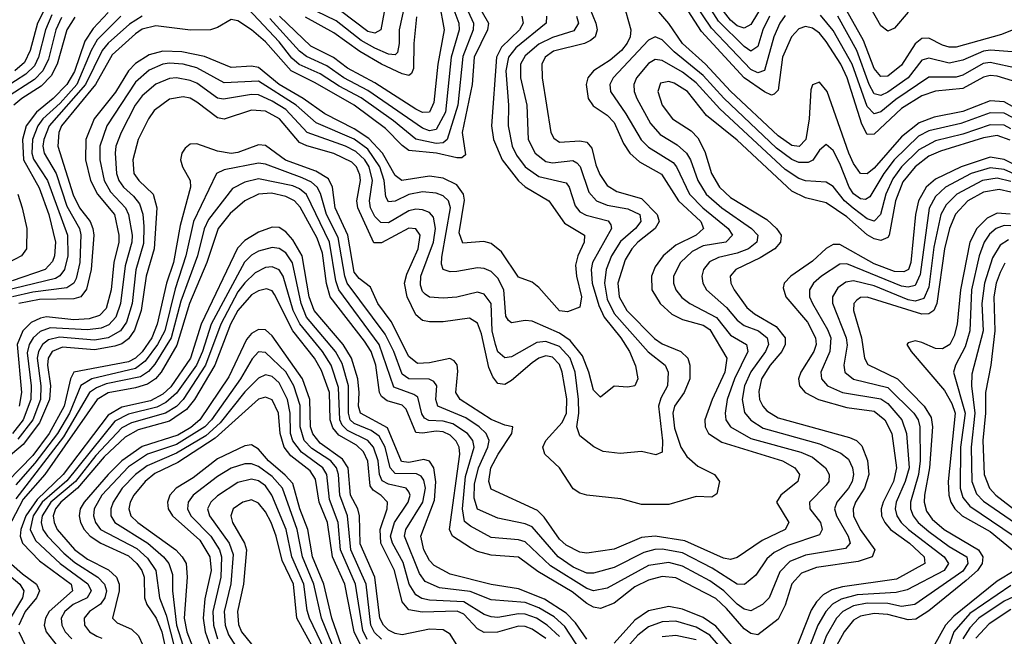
# Model space of a CAD drawing. Header units: inches. Extents: x 990535 to 1117859, y 769386 to 892122.
# Tile 209 of 256: x 1033672 to 1036551, y 865557 to 867360. Entities that reach past the tile are written whole.
import ezdxf

# ---------------------------------------------------------------- set-up
doc = ezdxf.new("R2010")
doc.units = ezdxf.units.IN
doc.header["$MEASUREMENT"] = 0
doc.layers.add('B0836', color=7, linetype='Continuous')

msp = doc.modelspace()

# ---------------------------------------------------------------- linework, layer by layer
at = {"layer": 'B0836', "color": 5}
for points, elevation in [([(1035864.6, 867370), (1035845, 867330), (1035830, 867281.9), (1035810, 867268.1), (1035790, 867281.5), (1035715.6, 867355.6), (1035642.6, 867470)], 3140), ([(1035910, 867372), (1035894.9, 867350), (1035877.2, 867310), (1035850, 867211.3), (1035830, 867204.7), (1035810, 867214), (1035695.1, 867335.1), (1035617.3, 867450)], 3160), ([(1035330, 867413.8), (1035356.3, 867350), (1035360, 867330), (1035354.1, 867310), (1035340.9, 867299.1), (1035323, 867290), (1035232.5, 867267.5), (1035207.9, 867250), (1035198.1, 867230), (1035199.2, 867190), (1035225.3, 867030), (1035233.4, 867013.4), (1035250, 867002), (1035310, 867005.7), (1035330, 867002.3), (1035344.8, 866984.8), (1035356, 866936), (1035367.8, 866907.8), (1035390, 866875.7), (1035417.8, 866857.8), (1035490, 866837.5), (1035536.1, 866790), (1035541.3, 866770), (1035529.8, 866750), (1035479.4, 866710), (1035461.4, 866690), (1035442.5, 866657.5), (1035421.2, 866590), (1035424.8, 866550), (1035447.4, 866510), (1035527.8, 866427.8), (1035550, 866412.6), (1035604.8, 866390), (1035625, 866370), (1035631.3, 866350), (1035631.1, 866310), (1035614.6, 866270), (1035586.1, 866230), (1035581.2, 866210), (1035586.2, 866166.2), (1035605.4, 866110), (1035622.9, 866082.9), (1035654.3, 866054.3), (1035703, 866030), (1035718, 866010), (1035710, 865973.5), (1035696, 865964), (1035650, 865966.5), (1035570, 865942.5), (1035490, 865942.6), (1035430, 865959.2), (1035330, 865969.9), (1035310, 865975.7), (1035290, 865988.5), (1035250.3, 866050.3), (1035207.6, 866090), (1035201.8, 866110), (1035210.6, 866130), (1035257.6, 866182.4), (1035270.5, 866210), (1035271.5, 866251.5), (1035258, 866330), (1035250, 866352.1), (1035230, 866373.2), (1035210, 866377.4), (1035190, 866370.4), (1035170, 866356.5), (1035110, 866304.8), (1035090, 866293.7), (1035070, 866296.6), (1035055.6, 866315.6), (1035043.5, 866343.5), (1035021.6, 866441.6), (1035010, 866473), (1034987.2, 866487.2), (1034910, 866476.3), (1034870, 866476.5), (1034850, 866480.6), (1034830, 866496.7), (1034804.5, 866550), (1034797.4, 866590), (1034803.9, 866616.1), (1034837.3, 866690), (1034842.3, 866730), (1034830, 866748.4), (1034810, 866750.5), (1034730, 866707.7), (1034707.6, 866707.6), (1034660.6, 866810), (1034657.8, 866830), (1034668.4, 866890), (1034666.4, 866906.4), (1034656.2, 866930), (1034643, 866943), (1034590, 866969.1), (1034510.9, 866990.9), (1034490, 867001.3), (1034431.5, 867070), (1034390, 867092.5), (1034350, 867095.8), (1034270, 867068.8), (1034250, 867073.2), (1034190, 867119.2), (1034170, 867130.2), (1034150, 867134.7), (1034110, 867127.9), (1034065.2, 867094.8), (1034048.1, 867070), (1034018.6, 867010), (1034002.1, 866950), (1034005.9, 866910), (1034020.1, 866890), (1034062.1, 866850), (1034072.8, 866810), (1034065, 866690), (1034041.3, 866610), (1034027.2, 866510), (1034007.3, 866452.7), (1033990, 866427.1), (1033970, 866412.4), (1033950, 866405.1), (1033890, 866395), (1033797.3, 866402.7), (1033766.3, 866390), (1033755.1, 866370), (1033753, 866350), (1033761.8, 866290), (1033759, 866250), (1033730, 866181.4), (1033682.1, 866117.9), (1033605.4, 866054.6)], 3180), ([(1035001.5, 867421.5), (1035042.5, 867350), (1035039.2, 867330), (1035000.2, 867250), (1034995.1, 867170), (1034965.1, 867030), (1034975.2, 866964.8), (1034964.3, 866955.7), (1034950, 866956.1), (1034890.2, 866970.2), (1034810, 866977.1), (1034790, 866991.7), (1034741.7, 867041.7), (1034650.1, 867110.1), (1034535.8, 867175.8), (1034465.5, 867210), (1034390, 867294.9), (1034350, 867330.2), (1034310, 867356.2), (1034290, 867360.5), (1034250, 867336.7), (1034230, 867330), (1034171, 867329), (1034070, 867341.6), (1034030, 867331.8), (1034010, 867318.7), (1033942.4, 867257.6), (1033893.1, 867170), (1033794.3, 867050), (1033785.7, 867030), (1033783.1, 866990), (1033827.7, 866847.7), (1033847, 866810), (1033877.3, 866770), (1033885.6, 866750), (1033888.2, 866730), (1033880.5, 866630), (1033867.5, 866572.4), (1033850, 866550.2), (1033830, 866543.5), (1033730, 866542.2), (1033668.9, 866530)], 3080), ([(1034962.9, 867430), (1034998.6, 867350), (1034998, 867330), (1034967.2, 867252.8), (1034953.2, 867110), (1034921.3, 867010), (1034910, 867000.1), (1034890, 866997.7), (1034830.4, 867010.4), (1034764.3, 867064.3), (1034670, 867131.6), (1034605.8, 867165.8), (1034550, 867202), (1034488.9, 867228.9), (1034467.4, 867247.4), (1034430, 867295.6), (1034310, 867424.9)], 3060), ([(1034932.3, 867412.3), (1034955.7, 867350), (1034956.6, 867330), (1034933.1, 867250), (1034916.4, 867090), (1034890, 867039.2), (1034870, 867034.8), (1034850, 867043.3), (1034690, 867153.1), (1034619.8, 867190), (1034570, 867225.4), (1034510, 867252.1), (1034490, 867268.2), (1034403.1, 867363.1)], 3040), ([(1036270, 867381.9), (1036230, 867335.3), (1036210, 867326), (1036190, 867342.3), (1036144, 867424)], 3080), ([(1035436.8, 867410), (1035459.1, 867330), (1035456.6, 867310), (1035448.3, 867291.7), (1035431.6, 867270), (1035398.5, 867241.5), (1035349.2, 867210), (1035332.9, 867190), (1035327.8, 867170), (1035333.9, 867130), (1035348.2, 867108.2), (1035390, 867080.8), (1035410, 867059.5), (1035437.8, 866997.8), (1035456.3, 866970), (1035484.5, 866944.5), (1035548.6, 866908.6), (1035597.8, 866830), (1035663.8, 866770), (1035671.3, 866750), (1035650.1, 866730), (1035590, 866701.1), (1035552.9, 866670), (1035530, 866637.4), (1035519.2, 866610), (1035520.4, 866570), (1035544.8, 866530), (1035578.8, 866498.8), (1035610, 866483.1), (1035670, 866467.1), (1035690, 866454), (1035739.8, 866370), (1035733.4, 866330), (1035697, 866250), (1035675.6, 866190), (1035676.2, 866170), (1035686, 866150), (1035724.6, 866124.6), (1035902.7, 866070), (1035938.3, 866050), (1035952, 866030), (1035947.5, 866010), (1035897.1, 865970), (1035884.7, 865950), (1035920.6, 865890), (1035910.1, 865870), (1035843, 865837), (1035770, 865787.7), (1035750, 865782.2), (1035730, 865785.9), (1035616.2, 865836.2), (1035529.7, 865850.3), (1035490, 865846.7), (1035410, 865812.1), (1035330, 865800.6), (1035310, 865802.9), (1035270, 865823.6), (1035250, 865841.5), (1035205.3, 865905.3), (1035185.4, 865925.4), (1035050, 865987.6), (1035043.3, 866010), (1035049.8, 866050), (1035070.4, 866090), (1035110.8, 866150), (1035113.6, 866170), (1035090, 866174.2), (1035050, 866190.8), (1034959.3, 866250), (1034946.7, 866270), (1034952.6, 866332.6), (1034951.4, 866351.4), (1034942.4, 866362.4), (1034929.5, 866369.5), (1034870, 866356.5), (1034834.6, 866354.6), (1034810, 866375.5), (1034758, 866478), (1034719.2, 866530), (1034697.6, 866577.6), (1034663.9, 866603.8), (1034650, 866621.6), (1034631.5, 866730), (1034594.4, 866810), (1034586.8, 866870), (1034574.3, 866894.3), (1034537.5, 866917.5), (1034449, 866949), (1034390, 866991.9), (1034370, 866994.3), (1034310, 866971.2), (1034290, 866968.7), (1034250, 866975.8), (1034190, 866996.7), (1034170, 866995.9), (1034155.5, 866984.5), (1034146.2, 866970), (1034142.2, 866950), (1034148, 866930), (1034169.7, 866890), (1034170.9, 866870), (1034141.4, 866758.6), (1034121, 866650), (1034101.2, 866590), (1034073.8, 866470), (1034058.3, 866430), (1034030, 866389.3), (1034010, 866370.4), (1033990, 866360), (1033830, 866329.9), (1033820.5, 866310), (1033802.1, 866230), (1033758.2, 866150), (1033710, 866086.3), (1033636.2, 866010)], 3220), ([(1033743.9, 867390), (1033724.2, 867350), (1033702.6, 867270), (1033685.3, 867234.7), (1033657.2, 867210)], 2920), ([(1034898.5, 867410), (1034912.5, 867330), (1034894.6, 867230), (1034882.4, 867117.6), (1034870.4, 867090), (1034850, 867088.3), (1034830, 867098.3), (1034710, 867175.3), (1034630, 867218.5), (1034589.2, 867249.2), (1034522.6, 867282.6), (1034431.2, 867370)], 3020), ([(1034798.4, 867410), (1034781.1, 867330), (1034781.2, 867290), (1034776, 867264), (1034770, 867257.5), (1034750, 867259.6), (1034710, 867276.4), (1034670, 867299.2), (1034597, 867357), (1034510, 867398.1)], 2960), ([(1034737.3, 867382.7), (1034727.4, 867330), (1034710, 867320.5), (1034690, 867325), (1034610, 867386)], 2940), ([(1036630, 867075.4), (1036550, 867120.1), (1036510, 867122.4), (1036430, 867092), (1036345.3, 867074.7), (1036301.5, 867058.5), (1036250, 867017.1), (1036170, 866926.3), (1036150, 866909.6), (1036130, 866909.9), (1036110, 866939.3), (1036096.6, 866970), (1036033.2, 867150), (1036010, 867177.5), (1035990.1, 867169.9), (1035985.6, 867154.4), (1035980.6, 867070), (1035970.2, 867009.8), (1035951.1, 866988.9), (1035930, 866991.7), (1035890, 867020.6), (1035750.6, 867150.6), (1035677.1, 867230), (1035610, 867290), (1035570, 867348.6), (1035523, 867403)], 3220), ([(1036610, 867170), (1036530, 867195), (1036510, 867196.7), (1036490, 867192), (1036430, 867159), (1036350, 867150.8), (1036310, 867136.9), (1036250, 867099.9), (1036170, 867024.9), (1036150, 867024.6), (1036134.5, 867054.5), (1036090.9, 867190), (1036073, 867230), (1036030, 867296.3), (1036010, 867320.3), (1035990, 867335.6), (1035970, 867340.3), (1035950, 867333.6), (1035928.2, 867310), (1035902.6, 867250), (1035890, 867153.7), (1035878.2, 867141.8), (1035870, 867139.4), (1035850, 867148.8), (1035790, 867190.2), (1035665.3, 867325.3), (1035626.2, 867386.2)], 3180), ([(1035848.7, 867410), (1035810, 867345.6), (1035790, 867334.7), (1035770, 867341.8), (1035750, 867358.5), (1035730, 867384.6)], 3120), ([(1036690, 867376.1), (1036543.1, 867316.9), (1036410, 867279.8), (1036390, 867279.6), (1036370, 867285.4), (1036330, 867306), (1036310, 867305.1), (1036290, 867289.6), (1036250, 867227), (1036210, 867194.6), (1036190, 867194.1), (1036170, 867217.3), (1036139.3, 867299.3), (1036081.8, 867401.8)], 3120), ([(1033967.7, 867370), (1033898.7, 867301.3), (1033880.5, 867270), (1033838.3, 867170), (1033790, 867115.9), (1033739.2, 867070), (1033725.2, 867050), (1033709.6, 867010), (1033707.1, 866970), (1033711.8, 866951.8), (1033753.1, 866890), (1033811.6, 866730), (1033812.4, 866670), (1033802.5, 866630), (1033789.1, 866610.9), (1033776.3, 866603.7), (1033590, 866558.9)], 3040), ([(1033765.9, 867374.1), (1033747, 867330), (1033726.7, 867250), (1033714.6, 867225.4), (1033690, 867200.3), (1033597.6, 867142.4)], 2940), ([(1033793.8, 867366.2), (1033777.7, 867330), (1033755.6, 867244.4), (1033739.8, 867210), (1033714.9, 867185.1), (1033629.8, 867130.2)], 2960), ([(1033930, 867380.7), (1033886.1, 867333.9), (1033862.5, 867297.5), (1033831.5, 867208.5), (1033810, 867170.6), (1033770, 867129.2), (1033720.5, 867090), (1033690.9, 867050), (1033680.3, 867010), (1033683.3, 866950), (1033728.8, 866868.8), (1033757.2, 866790), (1033776, 866710), (1033773.6, 866670), (1033767.4, 866652.6), (1033746.2, 866630), (1033650, 866596.4)], 3020), ([(1034029.4, 867370.6), (1033992.9, 867347.1), (1033930, 867291.7), (1033912.8, 867270), (1033864.6, 867170), (1033757.8, 867050), (1033742.5, 867010), (1033739.8, 866990), (1033743.2, 866970), (1033778.8, 866910), (1033810, 866814.6), (1033846.1, 866750), (1033850.8, 866730.8), (1033847.4, 866650), (1033836.9, 866603.1), (1033830, 866589.4), (1033810, 866575.8), (1033710, 866563.4), (1033650.5, 866550)], 3060), ([(1035212.1, 867370), (1035211.5, 867350), (1035122.6, 867277.4), (1035101, 867250), (1035092.8, 867210), (1035100.8, 867110), (1035099.7, 867050), (1035112.1, 866990), (1035124.2, 866964.2), (1035150, 866929.8), (1035190, 866901.4), (1035270, 866883.1), (1035278.7, 866870), (1035296.2, 866816.2), (1035310, 866798.2), (1035328.1, 866788.1), (1035392.3, 866772.3), (1035400.3, 866760.3), (1035402.7, 866750), (1035347.1, 866650), (1035342.5, 866630), (1035345.6, 866590), (1035364.8, 866524.8), (1035380.5, 866490), (1035429.2, 866430), (1035455, 866390), (1035472, 866348), (1035479, 866310), (1035470, 866289.8), (1035450, 866285.7), (1035410, 866288.6), (1035370, 866256.9), (1035350, 866276.8), (1035336.1, 866330), (1035317.7, 866377.7), (1035281.8, 866421.8), (1035250, 866443.8), (1035170, 866478.2), (1035150, 866480.1), (1035110, 866473.4), (1035100.9, 866480.9), (1035093.5, 866493.4), (1035087.1, 866570), (1035070, 866604.6), (1035050, 866623.6), (1035030, 866632.5), (1035010, 866634.6), (1034950, 866623.5), (1034930, 866623), (1034909.6, 866629.6), (1034904.8, 866644.8), (1034905.8, 866665.8), (1034931, 866810), (1034926, 866830), (1034910, 866844.8), (1034890, 866852.4), (1034850, 866856.5), (1034810, 866848.6), (1034770, 866829), (1034750, 866827.3), (1034742.1, 866842.1), (1034737.2, 866890), (1034724.9, 866930), (1034690, 866981), (1034650, 867010.3), (1034538.7, 867058.7), (1034480.5, 867110), (1034370, 867180.6), (1034270, 867175.8), (1034190, 867219.1), (1034150, 867229.6), (1034110, 867232.6), (1034090, 867229.7), (1034050, 867212), (1034010, 867177.4), (1033926.6, 867050), (1033906, 866990), (1033906.1, 866950), (1033919, 866890), (1033937.1, 866857.1), (1033981.5, 866810), (1033990, 866790), (1034000.9, 866730), (1033999.9, 866710), (1033980.1, 866639.9), (1033966.8, 866530), (1033953, 866490), (1033932.2, 866467.8), (1033910, 866458), (1033870, 866453.5), (1033760.4, 866459.6), (1033731.3, 866448.7), (1033711, 866430), (1033699.5, 866410), (1033694, 866386), (1033704.8, 866290), (1033704.3, 866250), (1033681.9, 866190), (1033650.7, 866150)], 3140), ([(1033832.7, 867367.3), (1033809.2, 867330), (1033781.5, 867230), (1033763.9, 867196.1), (1033734.6, 867165.4), (1033677.8, 867130), (1033654.1, 867110)], 2980), ([(1035139.6, 867370), (1035144.2, 867350), (1035133.3, 867330), (1035080.7, 867279.3), (1035065.9, 867250), (1035051.4, 867050), (1035057.4, 867010), (1035082.4, 866950), (1035130, 866888.4), (1035150, 866871), (1035219.2, 866830), (1035264.8, 866764.8), (1035323.7, 866730), (1035322.3, 866710), (1035303.5, 866670), (1035297.3, 866642.7), (1035299.9, 866610), (1035314.3, 866550), (1035310, 866519.7), (1035274, 866506), (1035250, 866509.3), (1035190, 866576.6), (1035170, 866592.2), (1035130, 866606.9), (1035080.9, 866680.9), (1035050, 866706.1), (1035028.9, 866711.1), (1034967.1, 866707.1), (1034957.1, 866737.1), (1034971.9, 866831.9), (1034969.5, 866850), (1034950, 866877.3), (1034910, 866896.4), (1034870, 866902.9), (1034789.4, 866889.4), (1034770, 866904), (1034732.7, 866970), (1034692.9, 867012.9), (1034650, 867041.3), (1034564.4, 867084.4), (1034500.2, 867130), (1034430.6, 867170.6), (1034370, 867220.1), (1034350, 867224.2), (1034290, 867219.7), (1034212.1, 867252.1), (1034145.5, 867265.5), (1034090, 867267.9), (1034050, 867257), (1034010, 867231.4), (1033989.7, 867210.3), (1033951.5, 867148.5), (1033889.6, 867070), (1033865.3, 867010), (1033864.3, 866950), (1033878.9, 866890), (1033899.6, 866850), (1033948.8, 866790), (1033961.9, 866730), (1033961.3, 866710), (1033947.3, 866650), (1033939, 866570), (1033924.2, 866515.8), (1033905.1, 866494.9), (1033874.6, 866485.4), (1033830, 866482.9), (1033750, 866491.3), (1033732.4, 866487.6), (1033705.7, 866474.3), (1033680.4, 866450), (1033664.1, 866410), (1033676.8, 866270), (1033670, 866230)], 3120), ([(1035300.2, 867370), (1035305.6, 867350), (1035292.2, 867327.8), (1035230, 867307.9), (1035190, 867288.7), (1035150, 867253.9), (1035136.4, 867230), (1035136.4, 867190), (1035154.5, 867110), (1035159, 867010), (1035178.8, 866970), (1035210, 866945.1), (1035230, 866941.1), (1035288.7, 866948.7), (1035301.2, 866941.2), (1035310.4, 866930.4), (1035336.2, 866856.2), (1035358.8, 866830), (1035390, 866818.2), (1035450, 866806.8), (1035484.8, 866790), (1035488, 866770), (1035472.4, 866750), (1035428.8, 866711.2), (1035402.5, 866670), (1035386.4, 866630), (1035381.4, 866590), (1035390, 866542.6), (1035410, 866501.4), (1035509.4, 866389.4), (1035559, 866350), (1035567.7, 866330), (1035566.4, 866290), (1035546.4, 866253.6), (1035539.7, 866230), (1035551.1, 866128.9), (1035550, 866096), (1035532.3, 866087.7), (1035490, 866097.4), (1035427.8, 866092.2), (1035377.6, 866097.6), (1035350.9, 866110.9), (1035310, 866143.9), (1035300.9, 866170), (1035306.9, 866210), (1035306, 866250), (1035295.5, 866330), (1035280.9, 866370), (1035250, 866404.2), (1035210, 866419.2), (1035184, 866416), (1035110, 866374), (1035090, 866371.2), (1035070, 866389.4), (1035063, 866410), (1035053.4, 866450), (1035049.9, 866529.9), (1035030, 866558), (1035010, 866563), (1034950, 866549.2), (1034910, 866546.1), (1034870, 866548.6), (1034857.8, 866557.8), (1034850, 866565.8), (1034844.1, 866584.1), (1034844.7, 866610), (1034881.3, 866710), (1034887.5, 866750), (1034882.2, 866782.2), (1034870, 866796.5), (1034850, 866804.5), (1034830, 866805.9), (1034810, 866801), (1034750, 866765.7), (1034727.4, 866767.4), (1034710, 866784.8), (1034697.1, 866810), (1034694.2, 866830), (1034703.6, 866890), (1034693.6, 866930), (1034681.3, 866950), (1034654.5, 866974.5), (1034624.1, 866990), (1034512.5, 867030), (1034450, 867097.4), (1034410, 867122.2), (1034370, 867140), (1034350, 867140.8), (1034267.2, 867127.2), (1034250, 867131), (1034190, 867173.9), (1034170, 867182.3), (1034130, 867189.7), (1034110, 867188), (1034070, 867171.6), (1034030, 867137.1), (1034009.6, 867110), (1033968.4, 867030), (1033953.2, 866990), (1033950.6, 866970), (1033955.2, 866910), (1033961.3, 866890), (1033974.8, 866870), (1034004.4, 866844.4), (1034022.1, 866822.1), (1034031.3, 866791.3), (1034035, 866754.9), (1034034.2, 866705.8), (1034011.6, 866628.4), (1034001, 866530), (1033984, 866476), (1033966.1, 866450), (1033930, 866429.7), (1033890, 866423.1), (1033788.2, 866431.8), (1033755.9, 866424.1), (1033738.1, 866410), (1033726.5, 866390), (1033722.9, 866370), (1033733.5, 866290), (1033732.7, 866250), (1033710.5, 866190), (1033666.3, 866133.7)], 3160), ([(1034831.8, 867368.2), (1034824, 867290), (1034823.1, 867216.9), (1034817.4, 867202.6), (1034810, 867196.7), (1034790, 867201.4), (1034730, 867229.8), (1034666.5, 867266.5), (1034590, 867321.4), (1034507.7, 867367.7)], 2980), ([(1036590, 867217), (1036510, 867234.7), (1036488.6, 867231.4), (1036430, 867197.7), (1036410, 867191.6), (1036330, 867191.8), (1036233.4, 867126.6), (1036190, 867091), (1036170, 867085), (1036150, 867106.1), (1036105.8, 867230), (1036050, 867328.3), (1036013.6, 867373.6)], 3160), ([(1036574.1, 867265.9), (1036510.9, 867270.9), (1036490, 867267.9), (1036430, 867241.3), (1036390, 867232.4), (1036330, 867247.4), (1036310, 867241.6), (1036270.1, 867189.9), (1036210, 867147.6), (1036190, 867138.6), (1036170, 867143.6), (1036155.9, 867170), (1036120.1, 867270), (1036064.2, 867370)], 3140), ([(1036574.4, 867074.4), (1036550, 867086.5), (1036510, 867087.2), (1036423.9, 867056.1), (1036330, 867035.3), (1036300.2, 867019.8), (1036229.1, 866950), (1036198.3, 866910), (1036157.7, 866842.3), (1036145.4, 866834.6), (1036130, 866836.6), (1036110, 866850.6), (1036096.8, 866870), (1036070, 866939.6), (1036050, 866977.2), (1036030, 866995.4), (1036010, 866978.4), (1035990.7, 866949.3), (1035977.4, 866942.6), (1035950, 866942.1), (1035930, 866950.8), (1035884.3, 866984.3), (1035730.5, 867130.5), (1035670, 867196.9), (1035585.5, 867265.5), (1035550, 867301), (1035530, 867309.5), (1035510, 867300.4), (1035407.4, 867190), (1035397.2, 867170), (1035399.1, 867150), (1035444.4, 867084.4), (1035488.5, 867008.5), (1035510, 866987), (1035582.5, 866942.5), (1035592.6, 866930), (1035629.9, 866849.9), (1035669, 866810), (1035743.4, 866750), (1035755.9, 866730), (1035736.8, 866710), (1035670, 866698.6), (1035637.8, 866682.2), (1035603.8, 866650), (1035583.8, 866610), (1035583.8, 866590), (1035590.7, 866570.7), (1035608.3, 866548.3), (1035631.2, 866530), (1035709.3, 866489.3), (1035750, 866438), (1035796.8, 866410), (1035801.1, 866390), (1035762.1, 866310), (1035740.9, 866250), (1035734.4, 866210), (1035737, 866190), (1035750.5, 866170), (1035810, 866135.9), (1035955.4, 866095.4), (1035990, 866081), (1036028, 866050), (1036038.8, 866030), (1036037.3, 866010), (1036030, 865999.6), (1035981.1, 865950), (1035982.1, 865930), (1036013, 865890), (1036018.5, 865870), (1036010, 865853.6), (1035917.4, 865822.6), (1035877.8, 865802.2), (1035856.6, 865783.4), (1035824.2, 865735.8), (1035790.9, 865709.1), (1035770, 865709.6), (1035696.8, 865756.8), (1035610, 865801), (1035550, 865812.3), (1035528.5, 865811.5), (1035497.2, 865802.8), (1035410, 865758.4), (1035350, 865742), (1035330, 865741.9), (1035290, 865759.2), (1035246.5, 865790), (1035170, 865877), (1035150, 865886.5), (1035070, 865902.9), (1035010, 865929.3), (1035000.9, 865960.9), (1035002, 866002), (1035013.8, 866050), (1035040.8, 866110), (1035044.2, 866130), (1035035.9, 866150), (1035015.2, 866170), (1034976.1, 866196.1), (1034894.6, 866230), (1034888.5, 866250), (1034891.5, 866290), (1034882.5, 866302.5), (1034868.8, 866308.9), (1034810, 866310.4), (1034790, 866323.8), (1034766.2, 866390), (1034740.7, 866440.7), (1034629.6, 866590), (1034622.1, 866610), (1034603, 866723), (1034569, 866790), (1034551.7, 866851.7), (1034541.9, 866870), (1034524.9, 866884.9), (1034497.9, 866897.9), (1034390, 866937.9), (1034370, 866940.7), (1034270, 866920.8), (1034247.6, 866910), (1034180.2, 866770), (1034157.7, 866670), (1034126.5, 866573.5), (1034095.9, 866450), (1034075.1, 866410), (1034038.2, 866361.8), (1034010, 866339.8), (1033883.1, 866310), (1033850, 866290.2), (1033817.4, 866210), (1033782.1, 866150), (1033716.1, 866063.9), (1033660, 866000)], 3240), ([(1036570, 867041.2), (1036550, 867051.6), (1036510, 867052.7), (1036430, 867025), (1036350, 867006.1), (1036300.6, 866979.4), (1036250, 866930), (1036224.9, 866895.1), (1036204.1, 866850), (1036189.2, 866790.8), (1036170, 866770.7), (1036150, 866777.3), (1036108.6, 866808.6), (1036084, 866830), (1036050, 866872), (1036030, 866885), (1035970, 866888.5), (1035950, 866896), (1035910, 866922.4), (1035718.9, 867098.9), (1035650, 867174.9), (1035610, 867206.1), (1035550, 867240.8), (1035530, 867243.1), (1035510, 867232.2), (1035475, 867190), (1035467.1, 867170), (1035468.4, 867150), (1035476.6, 867130), (1035516.6, 867056.6), (1035544.7, 867024.7), (1035594.5, 866994.5), (1035621.8, 866970), (1035633.5, 866950), (1035654.8, 866890), (1035679.3, 866850), (1035724.9, 866810), (1035811.2, 866750), (1035829.7, 866730), (1035826.9, 866710), (1035802.9, 866690), (1035770, 866677.4), (1035715, 866665), (1035688.4, 866651.6), (1035671.4, 866630), (1035666.3, 866610), (1035669.2, 866590), (1035679.9, 866570), (1035738.1, 866518.1), (1035770, 866481.9), (1035790, 866466.4), (1035832.2, 866450), (1035857.1, 866430), (1035861.1, 866410), (1035852.2, 866390), (1035809.3, 866330.7), (1035791.1, 866290), (1035784.6, 866250), (1035791.6, 866211.6), (1035809.3, 866189.3), (1035846, 866166), (1036010, 866120), (1036072.8, 866092.8), (1036094.9, 866074.9), (1036107.3, 866050), (1036109.8, 866030), (1036105.8, 866010), (1036095.2, 865990), (1036061.3, 865950), (1036054.2, 865930), (1036060.1, 865910), (1036094.6, 865850), (1036099.9, 865830), (1036086.4, 865813.6), (1035970, 865794.3), (1035923.7, 865776.3), (1035894.2, 865745.8), (1035863.3, 865670), (1035843.9, 865650), (1035810, 865632.2), (1035790, 865636.8), (1035770, 865651.3), (1035730.4, 865690.4), (1035690, 865719.3), (1035610, 865762.2), (1035570, 865773.2), (1035510, 865764.3), (1035390, 865698.2), (1035350, 865690.2), (1035330, 865696.9), (1035223.5, 865763.4), (1035150, 865833.7), (1035130, 865839.8), (1035050, 865846.3), (1034990, 865879.2), (1034972.7, 865892.7), (1034966.3, 865930), (1034975.5, 866024.5), (1035000.5, 866110), (1034996.9, 866130), (1034981.6, 866150), (1034938.1, 866178.1), (1034910, 866186.2), (1034868, 866188), (1034855, 866195), (1034847.7, 866207.7), (1034836, 866256), (1034824.7, 866264.7), (1034765.8, 866285.8), (1034722.7, 866410), (1034604.8, 866570), (1034596.3, 866596.3), (1034577.7, 866710), (1034510, 866849.3), (1034490, 866865.2), (1034470, 866873.8), (1034370, 866894.7), (1034330, 866885.3), (1034293.7, 866866.3), (1034223.7, 866776.3), (1034211, 866749), (1034191.2, 866670), (1034143.2, 866536.8), (1034114.5, 866430), (1034067, 866353), (1034048.8, 866331.2), (1034024.5, 866315.5), (1033924.4, 866295.6), (1033895.8, 866284.2), (1033876.2, 866270), (1033799.5, 866140.5), (1033660.7, 865959.3)], 3260), ([(1036567.6, 867007.6), (1036530, 867021.5), (1036490, 867014.5), (1036364.6, 866975.4), (1036330, 866960.5), (1036290, 866930), (1036254.3, 866885.7), (1036232.7, 866830), (1036214.3, 866730), (1036210, 866723.1), (1036190, 866714.7), (1036170, 866719.5), (1036150, 866731.1), (1036090, 866783.8), (1036030, 866824.1), (1035970, 866838.8), (1035930, 866858.4), (1035770, 867007.9), (1035680, 867080), (1035624.5, 867150), (1035585.9, 867174.1), (1035570, 867178.9), (1035545.9, 867174.1), (1035537.6, 867150), (1035550.5, 867110), (1035580.8, 867070), (1035635.1, 867035.1), (1035655, 867015), (1035674.8, 866974.8), (1035694.2, 866910), (1035718.1, 866870), (1035750, 866840.1), (1035856, 866776), (1035884.7, 866750), (1035898.1, 866730), (1035896.3, 866710), (1035880.2, 866690), (1035836.6, 866663.4), (1035765.8, 866630), (1035749.7, 866610), (1035750.9, 866590), (1035760.8, 866570), (1035798.4, 866518.4), (1035820.4, 866500.4), (1035883.4, 866463.4), (1035909.8, 866430), (1035910.5, 866410), (1035900.5, 866390), (1035866.4, 866350), (1035841.2, 866310), (1035832.9, 866272.9), (1035835.2, 866250), (1035844.3, 866230), (1035856.5, 866216.5), (1035890, 866195.9), (1036098.6, 866138.6), (1036118.6, 866130), (1036134.4, 866114.4), (1036150.9, 866070.9), (1036154.6, 866030), (1036141.8, 865990), (1036116, 865950), (1036109.1, 865930), (1036110.3, 865910), (1036129.2, 865869.2), (1036171.9, 865810), (1036164.7, 865790), (1036123.9, 865776.1), (1036001.4, 865758.6), (1035958.1, 865741.9), (1035929.5, 865710.5), (1035910, 865648.6), (1035890, 865607.8), (1035830, 865561.8), (1035810, 865565.2), (1035790, 865579.3), (1035738.6, 865638.6), (1035707.5, 865667.5), (1035590, 865728.6), (1035550, 865732.3), (1035510, 865721.9), (1035470, 865702), (1035410, 865654.6), (1035370, 865638.5), (1035350, 865642.3), (1035330, 865653.6), (1035287, 865687), (1035187.2, 865747.2), (1035130, 865788.9), (1035050, 865794.2), (1035010, 865805.4), (1034990, 865815.8), (1034937.4, 865850), (1034928.3, 865870), (1034958.4, 866090), (1034957.1, 866110), (1034948, 866128), (1034930, 866145.4), (1034910, 866155), (1034890, 866157.5), (1034850, 866151.1), (1034830, 866152.9), (1034801.7, 866221.7), (1034790, 866232.6), (1034746.1, 866246.1), (1034730, 866258.1), (1034724.3, 866270), (1034713.3, 866350), (1034699.1, 866390), (1034680.4, 866420.4), (1034579.9, 866550), (1034568.8, 866588.8), (1034557.3, 866677.3), (1034541.4, 866721.4), (1034491.5, 866811.5), (1034475.7, 866830), (1034450, 866843.4), (1034407.6, 866852.4), (1034370, 866850), (1034330, 866830.2), (1034286.9, 866793.1), (1034252.5, 866750), (1034218.7, 866650), (1034168.4, 866530), (1034131.4, 866408.6), (1034085.7, 866330), (1034068.5, 866310), (1034045.4, 866294.6), (1034010, 866283.6), (1033930.5, 866269.5), (1033898.4, 866250), (1033744.9, 866030), (1033682.1, 865957.9), (1033613.6, 865830)], 3280), ([(1036610, 866921.9), (1036550, 866950.8), (1036510, 866958), (1036425.2, 866930), (1036350, 866893.5), (1036322.7, 866870), (1036300, 866830), (1036291.6, 866790), (1036277.1, 866650), (1036270.4, 866629.5), (1036257.3, 866622.7), (1036230, 866623.6), (1036170, 866646.4), (1036070, 866702.4), (1036050, 866703.1), (1036030, 866690.8), (1035990, 866654.1), (1035926.9, 866610), (1035907.2, 866590), (1035904.2, 866575.8), (1035912.3, 866550), (1035975.3, 866475.3), (1035999.1, 866430), (1036000.4, 866410), (1035994.1, 866390), (1035955.5, 866330), (1035949.2, 866310), (1035951.6, 866290), (1035968.2, 866270), (1036007.6, 866250), (1036090, 866226.7), (1036170, 866215.9), (1036201.7, 866190), (1036222.2, 866150), (1036236.1, 866050), (1036226.5, 866010), (1036196.2, 865950), (1036190.6, 865930), (1036192, 865910), (1036201.1, 865890), (1036218.5, 865870), (1036273.4, 865830), (1036316.5, 865790), (1036318.6, 865770), (1036235.4, 865724.6), (1036077.6, 865702.4), (1036046.8, 865693.2), (1036021.3, 865678.7), (1036001.4, 865658.6), (1035986.3, 865633.7), (1035918.3, 865461.7)], 3320), ([(1036650, 866877.1), (1036550, 866921.9), (1036510, 866926.8), (1036454.2, 866910), (1036379.1, 866870), (1036350, 866842.8), (1036331.3, 866808.7), (1036305.3, 866614.7), (1036290, 866583.2), (1036270, 866577.6), (1036250, 866581.3), (1036090, 866646.7), (1036070, 866645.5), (1036016.5, 866610), (1035992.7, 866590), (1035981, 866570), (1035981.5, 866550), (1035989.5, 866530), (1036034.3, 866454.3), (1036043.4, 866430), (1036040.4, 866390), (1036014.4, 866330), (1036016.3, 866310), (1036033.6, 866290), (1036078.1, 866270), (1036190, 866251.7), (1036210, 866237.6), (1036251.3, 866190), (1036264.8, 866150), (1036272.3, 866050), (1036261, 866010), (1036234.5, 865950), (1036232.1, 865930), (1036236.7, 865910), (1036249.3, 865890), (1036270.8, 865870), (1036375.1, 865790), (1036387.4, 865770), (1036375.2, 865750), (1036267.2, 865692.8), (1036234.4, 865685.6), (1036121, 865679), (1036073.9, 865666.1), (1036048.5, 865651.5), (1036028.5, 865630), (1036005.4, 865590), (1035982.5, 865530)], 3340), ([(1036570, 866886.8), (1036530, 866896.3), (1036487.5, 866890), (1036411.9, 866850), (1036381, 866819), (1036365.6, 866790), (1036344.7, 866695.3), (1036330, 866578.2), (1036315.2, 866544.8), (1036290, 866537.4), (1036270, 866541.2), (1036170, 866582.2), (1036110, 866596.2), (1036087.5, 866592.5), (1036063.7, 866576.3), (1036048.1, 866550), (1036048.5, 866531.5), (1036088.9, 866430), (1036091.1, 866408.9), (1036081.4, 866350), (1036084.8, 866330), (1036110, 866308.7), (1036210, 866284.4), (1036286, 866210), (1036298.8, 866190), (1036303.8, 866170), (1036305.2, 866070), (1036300, 866030), (1036276.2, 865950), (1036276.8, 865930), (1036283.9, 865910), (1036299.4, 865890), (1036330, 865863.4), (1036390, 865819.9), (1036440.8, 865790), (1036444.1, 865770), (1036430, 865748.2), (1036289.5, 865650.5), (1036250, 865644.2), (1036210, 865653.1), (1036150, 865654.4), (1036110, 865646.1), (1036079, 865630), (1036060.3, 865610), (1036030, 865557.9), (1036005.5, 865490)], 3360), ([(1033666.3, 866850), (1033679.4, 866810), (1033692.8, 866750), (1033691.4, 866690), (1033676.5, 866670), (1033640.1, 866650)], 2980), ([(1036570, 866856), (1036536.1, 866863.9), (1036490, 866855.7), (1036444.2, 866830), (1036408.3, 866791.7), (1036390.7, 866749.3), (1036375.6, 866690), (1036353.8, 866530), (1036344.3, 866510), (1036330, 866499.6), (1036310, 866499.2), (1036150, 866549.1), (1036130, 866547.5), (1036119.8, 866540.2), (1036111, 866530), (1036109.5, 866510), (1036133.6, 866430), (1036142.3, 866370), (1036152.2, 866352.2), (1036238.5, 866310), (1036316.9, 866230), (1036336.9, 866196.9), (1036340.5, 866170), (1036331.8, 866050), (1036317.2, 865970), (1036316.6, 865950), (1036323.6, 865923.6), (1036340.1, 865900.1), (1036374.6, 865870), (1036475.6, 865810), (1036488.3, 865790), (1036486.1, 865770), (1036472.4, 865750), (1036439.5, 865720.5), (1036330, 865631.8), (1036292.6, 865607.4), (1036270, 865605.2), (1036210, 865620.7), (1036170, 865624), (1036130, 865616), (1036110, 865604.1), (1036082.8, 865570), (1036049.9, 865510.1)], 3380), ([(1036568.3, 866791.7), (1036530, 866794), (1036500.3, 866779.7), (1036470.2, 866749.8), (1036450, 866709.3), (1036422.9, 866570), (1036413.2, 866470), (1036404.3, 866435.7), (1036391.1, 866410), (1036370, 866397.8), (1036350, 866398.9), (1036310, 866416.7), (1036290, 866420.8), (1036270, 866415.5), (1036266.3, 866410), (1036278.5, 866390), (1036375.6, 866275.6), (1036397.9, 866237.9), (1036407.1, 866210), (1036386.6, 866010), (1036388.8, 865970), (1036394.6, 865950), (1036406.5, 865930), (1036427.9, 865910), (1036510, 865864.1), (1036575.3, 865810)], 3420), ([(1035330, 865548.7), (1035296.9, 865596.9), (1035270, 865624.9), (1035206.3, 865666.3), (1035130, 865696.3), (1035050, 865708.9), (1034930, 865738.8), (1034884, 865764), (1034870, 865778.8), (1034853.2, 865810), (1034844.7, 865850), (1034884.8, 865955.2), (1034888.8, 866008.8), (1034882.6, 866050), (1034870, 866069.6), (1034853.9, 866073.9), (1034810, 866065), (1034788.6, 866068.6), (1034747.1, 866167.1), (1034668, 866210), (1034662.8, 866230), (1034664.7, 866270), (1034660.7, 866310), (1034642.4, 866370), (1034617.1, 866410), (1034532.7, 866510), (1034518.5, 866550), (1034498.1, 866670), (1034470, 866716.2), (1034450, 866739.3), (1034430, 866752.2), (1034410, 866753.5), (1034370, 866739.2), (1034330, 866714.7), (1034308.3, 866691.7), (1034202.1, 866470), (1034170.7, 866370), (1034113.3, 866286.7), (1034090, 866265.6), (1034054.1, 866245.9), (1033970, 866226.8), (1033930, 866203.9), (1033798.8, 866030), (1033722.6, 865957.4), (1033690.1, 865910), (1033675.5, 865870), (1033673.4, 865850), (1033680, 865830), (1033730, 865778), (1033822.5, 865710), (1033826.3, 865690), (1033758, 865630), (1033747.2, 865610), (1033743.6, 865590), (1033748.7, 865570), (1033781.6, 865530)], 3320), ([(1036570, 866756.9), (1036550, 866758.3), (1036527.3, 866750), (1036507.4, 866732.6), (1036492.4, 866710), (1036477.8, 866670), (1036455.2, 866570), (1036450, 866450), (1036436.2, 866403.8), (1036408.3, 866350), (1036402.5, 866330), (1036436.4, 866210), (1036423.2, 866110), (1036422, 865990), (1036430, 865963.5), (1036450, 865937.9), (1036610, 865829.3)], 3440), ([(1035330, 865487.2), (1035265.9, 865585.9), (1035234.2, 865614.2), (1035190, 865640.7), (1035150, 865656.2), (1035050, 865663.9), (1034988.7, 865688.7), (1034899.5, 865699.5), (1034857.7, 865717.7), (1034840.7, 865740.7), (1034797, 865850), (1034800.6, 865870), (1034851, 865950), (1034858.3, 865990), (1034853.6, 866013.6), (1034845.2, 866025.2), (1034831.9, 866032), (1034770, 866033.2), (1034754.8, 866050), (1034740, 866110), (1034722.4, 866142.4), (1034699.5, 866159.5), (1034650, 866179.5), (1034638.4, 866190), (1034632.9, 866210), (1034633.6, 866290), (1034614.8, 866354.8), (1034595.6, 866390), (1034510.7, 866490.7), (1034494.6, 866530), (1034469.5, 866649.5), (1034450, 866677.9), (1034430, 866690.8), (1034410, 866693.9), (1034370, 866683.5), (1034350, 866671.7), (1034329, 866651), (1034231.6, 866470), (1034206, 866390), (1034188.4, 866350), (1034130, 866268), (1034098.8, 866241.2), (1034072.8, 866227.2), (1033990, 866206.6), (1033950, 866185.9), (1033810, 866011.7), (1033737.4, 865950), (1033710.8, 865910), (1033702, 865870), (1033717.6, 865837.6), (1033790.2, 865770.2), (1033870.5, 865710.5), (1033880.4, 865690), (1033868.6, 865670), (1033828.4, 865650), (1033803.3, 865630), (1033793.4, 865610), (1033794.7, 865590), (1033804.8, 865570), (1033824.5, 865550)], 3340), ([(1036563.4, 866716.6), (1036538.9, 866701.1), (1036516.7, 866663.3), (1036492.7, 866590), (1036485.5, 866530), (1036488.6, 866450), (1036456.2, 866323.8), (1036455, 866290), (1036464.7, 866210), (1036453.7, 866110), (1036456.2, 866010), (1036470, 865973.7), (1036490, 865952.1), (1036630, 865856.4)], 3460), ([(1035250, 865556.5), (1035214.1, 865590), (1035182.7, 865610), (1035150, 865622.3), (1035130, 865623.4), (1035070, 865612.3), (1035050, 865614), (1035030, 865621.6), (1034970, 865658.4), (1034870, 865662.6), (1034847.9, 865667.9), (1034830, 865678.7), (1034810.4, 865710), (1034793.3, 865773.3), (1034761.6, 865830), (1034756.1, 865850), (1034767.7, 865890), (1034807.5, 865950), (1034813.2, 865970), (1034810, 865979.8), (1034802.1, 865990), (1034750, 866001.9), (1034732, 866012), (1034723.7, 866030), (1034719.7, 866070), (1034706.4, 866110), (1034689.4, 866130), (1034630, 866159.2), (1034614.5, 866174.5), (1034607.5, 866190), (1034604.3, 866284.3), (1034582.5, 866350), (1034557.6, 866390), (1034490.4, 866470.4), (1034471.7, 866510), (1034441.8, 866610), (1034430, 866628.4), (1034410, 866637.3), (1034390, 866635.3), (1034360.4, 866619.6), (1034330, 866591.1), (1034310, 866564.1), (1034259.8, 866470), (1034215.4, 866350), (1034150, 866249.4), (1034130, 866229.4), (1034097.9, 866210), (1033998.3, 866181.7), (1033970, 866166.5), (1033894, 866086), (1033835.1, 866010), (1033762.4, 865950), (1033737.1, 865910), (1033734.1, 865890), (1033739.5, 865870), (1033753, 865850), (1033800.9, 865800.9), (1033833.3, 865773.3), (1033900.4, 865730), (1033919.4, 865710), (1033925.6, 865690), (1033920.9, 865670), (1033908.4, 865651.6), (1033876.2, 865630), (1033864.4, 865615.6), (1033860.4, 865610), (1033860.8, 865590), (1033875.7, 865570), (1033897.5, 865557.5), (1033912.1, 865552.1)], 3360), ([(1036552.3, 866647.7), (1036539.1, 866620.9), (1036527.5, 866590), (1036519.9, 866550), (1036523.5, 866450), (1036511.3, 866350), (1036495.5, 866270), (1036496.1, 866210), (1036487.8, 866130), (1036491.8, 866030), (1036507.3, 865990), (1036526.1, 865970), (1036590, 865920.4)], 3480), ([(1035210, 865550.6), (1035170, 865578.5), (1035150, 865586), (1035130, 865586.9), (1035069.2, 865569.2), (1035030, 865568.2), (1035010, 865579.6), (1034970, 865621.8), (1034950.9, 865630.9), (1034848.3, 865628.2), (1034810, 865634.6), (1034790, 865658), (1034768, 865750), (1034728.1, 865830), (1034725.3, 865870), (1034746.6, 865930), (1034747.4, 865950), (1034729.1, 865969.1), (1034705, 865985), (1034696.9, 865996.9), (1034689.3, 866069.3), (1034676.8, 866096.8), (1034656.1, 866116.1), (1034605, 866144.9), (1034587.1, 866167.1), (1034579.7, 866190), (1034577.2, 866270), (1034554.4, 866334.4), (1034533.7, 866370), (1034470.5, 866450.5), (1034417, 866557), (1034410, 866566.9), (1034393, 866573), (1034370, 866567.5), (1034350, 866555.4), (1034310, 866510.2), (1034287.8, 866470), (1034242.2, 866350), (1034182.4, 866250), (1034159.3, 866220.7), (1034110, 866186.6), (1034018.6, 866161.4), (1033980.4, 866139.6), (1033918.3, 866081.7), (1033841.1, 865990), (1033792.4, 865950), (1033776.1, 865930), (1033769.4, 865910), (1033772.2, 865890), (1033781.5, 865870), (1033831.5, 865811.5), (1033870, 865783.3), (1033931.5, 865751.4), (1033955, 865730), (1033962.9, 865710), (1033962.8, 865690), (1033943.1, 865610), (1033957.1, 865597), (1033998.6, 865578.6), (1034019.1, 865559.1), (1034031.4, 865531.4)], 3380), ([(1034970, 865499.8), (1034930, 865563.8), (1034910, 865576.2), (1034870, 865577.9), (1034790, 865561.9), (1034770, 865565.3), (1034750, 865575.6), (1034735.1, 865590), (1034725, 865610), (1034710.6, 865730), (1034667.3, 865827.3), (1034664.9, 865910), (1034660, 865930), (1034638.8, 865970), (1034631.8, 866050), (1034615.5, 866075.5), (1034550, 866122.2), (1034528.8, 866148.8), (1034522.1, 866170), (1034520, 866250), (1034498.4, 866310), (1034410, 866435.7), (1034390, 866453), (1034370, 866454), (1034350, 866442.7), (1034334.9, 866425.1), (1034283.7, 866316.3), (1034198.4, 866190), (1034172.1, 866167.9), (1034134.6, 866145.4), (1034030, 866112.2), (1033970.6, 866070), (1033930, 866030.6), (1033860.5, 865950), (1033848.7, 865930), (1033845.4, 865910), (1033849.5, 865890), (1033860.1, 865870), (1033878.1, 865850), (1033909.4, 865830), (1033990, 865792.2), (1034014.4, 865770), (1034028.6, 865750), (1034035.4, 865730), (1034036.6, 865670), (1034043.5, 865650), (1034070.5, 865610.5), (1034087.4, 865570), (1034113.2, 865450)], 3420), ([(1034730, 865549.2), (1034709, 865569), (1034698.8, 865590), (1034684.5, 865710), (1034640.4, 865810), (1034630.6, 865910), (1034607.8, 865970), (1034604.2, 866030), (1034598.1, 866050), (1034581.5, 866070), (1034526.2, 866106.2), (1034504, 866130), (1034491.8, 866170), (1034491.8, 866231.8), (1034473.7, 866290), (1034450, 866330.2), (1034390, 866387.2), (1034370, 866388.7), (1034351.3, 866368.7), (1034317.1, 866310), (1034232.9, 866190), (1034213.5, 866170), (1034130, 866117.9), (1034045.8, 866090), (1033990, 866052.4), (1033912, 865970), (1033889.8, 865930), (1033887.8, 865910), (1033892.9, 865890), (1033908.4, 865870), (1034014.1, 865814.1), (1034045.6, 865785.6), (1034069.6, 865750), (1034080.5, 865670), (1034099.6, 865619.6), (1034137.9, 865470)], 3440), ([(1034688, 865548), (1034674.7, 865574.7), (1034653.4, 865710), (1034610.1, 865810), (1034603.3, 865890), (1034577.8, 865957.8), (1034570, 866030), (1034558, 866050), (1034495.5, 866095.5), (1034470, 866128.4), (1034463.7, 866150), (1034462.8, 866210), (1034454.8, 866250), (1034430, 866298.6), (1034410, 866316.7), (1034390, 866321.4), (1034370, 866311.6), (1034330, 866271.6), (1034258.1, 866181.9), (1034216.1, 866143.9), (1034130, 866092.3), (1034044.5, 866055.5), (1034010, 866030), (1033971.4, 865990), (1033945.2, 865950), (1033938.5, 865930), (1033938.5, 865910), (1033949.6, 865889.6), (1034046.6, 865830), (1034092, 865790), (1034108, 865770), (1034118.1, 865738.1), (1034118.9, 865690), (1034130, 865590), (1034168.7, 865470)], 3460), ([(1034670, 865528.4), (1034649.6, 865570), (1034622.1, 865710), (1034586.2, 865790), (1034571.7, 865890), (1034547, 865950), (1034537, 866017), (1034520.7, 866040.7), (1034465, 866085), (1034445, 866110), (1034433, 866150), (1034428.8, 866210), (1034410, 866248.2), (1034390, 866256.3), (1034370, 866250.2), (1034243, 866137), (1034134.4, 866065.6), (1034067, 866033), (1034039, 866010), (1034005.2, 865970), (1033995, 865950), (1033990.6, 865930), (1033996.2, 865910), (1034016.7, 865890), (1034128.2, 865810), (1034147.2, 865790), (1034158.2, 865770), (1034161.8, 865730), (1034152.2, 865610), (1034160.1, 865570), (1034199.5, 865470)], 3480), ([(1034613, 865530), (1034584.5, 865610), (1034561.2, 865710), (1034527.8, 865790), (1034514.6, 865870), (1034490.9, 865930), (1034470, 866004), (1034448.4, 866028.4), (1034398.9, 866070), (1034370, 866104.7), (1034350, 866117.6), (1034330, 866114.4), (1034250, 866076.3), (1034179.1, 866020.9), (1034129.1, 865990), (1034110.7, 865970), (1034103.9, 865950), (1034106, 865930), (1034118.2, 865910), (1034198, 865838), (1034227.4, 865790), (1034231.1, 865750), (1034213.3, 865666.7), (1034207.8, 865610), (1034214.4, 865570), (1034228.3, 865530)], 3520), ([(1034595.3, 865510), (1034553.8, 865610), (1034531.9, 865710), (1034498.3, 865790), (1034483.4, 865870), (1034439.7, 865990), (1034410, 866024.1), (1034370, 866053.3), (1034350, 866061.1), (1034330, 866061.9), (1034290, 866048.9), (1034250, 866024.9), (1034179, 865970), (1034164, 865950), (1034162.7, 865930), (1034172.1, 865910), (1034230.4, 865850.4), (1034256, 865810), (1034262.2, 865790), (1034259.9, 865730), (1034236.7, 865630), (1034238.3, 865590), (1034250, 865549.7)], 3540), ([(1034574.8, 865494.8), (1034519.2, 865610), (1034512.4, 865632.4), (1034502.6, 865710), (1034467.6, 865790), (1034451, 865870), (1034408.8, 865970), (1034390, 865997.4), (1034370, 866012.1), (1034350, 866017.1), (1034310, 866007.1), (1034250, 865967.6), (1034230.4, 865950), (1034221.2, 865930), (1034226.3, 865910), (1034283.8, 865830), (1034296.4, 865796.4), (1034289.2, 865710.8), (1034269.9, 865630), (1034272.2, 865590), (1034282, 865562), (1034303, 865530)], 3560), ([(1034558.8, 865470), (1034482, 865610), (1034472.1, 865710), (1034439.2, 865779.2), (1034421.7, 865850), (1034406.7, 865890), (1034390, 865921.5), (1034370, 865946.3), (1034350, 865956), (1034324, 865950), (1034296.1, 865930), (1034289.4, 865910), (1034294.2, 865890), (1034329.1, 865830), (1034335, 865810), (1034326.5, 865710), (1034309, 865630), (1034311.8, 865591.8), (1034320.5, 865570), (1034378.8, 865498.8)], 3580), ([(1033623.4, 865790), (1033679.9, 865739.9), (1033721.3, 865710), (1033729.8, 865690), (1033720.8, 865670), (1033687.5, 865630), (1033669, 865590)], 3280), ([(1033627.5, 865747.5), (1033671.8, 865710), (1033683.8, 865690), (1033680, 865670), (1033631.8, 865590)], 3260), ([(1036581.7, 865750), (1036530, 865718.7), (1036403.4, 865616.6), (1036378.7, 865590), (1036347.1, 865532.9)], 3420), ([(1036570, 865706.2), (1036450, 865624.2), (1036403.5, 865570), (1036370, 865476.6)], 3440), ([(1036590, 865678.9), (1036550, 865659.9), (1036476.7, 865610), (1036450, 865582.1), (1036429.3, 865550)], 3460), ([(1035810, 865468.1), (1035706.9, 865586.9), (1035670, 865612.4), (1035610, 865637), (1035570, 865645), (1035510, 865632.3), (1035470, 865604.2), (1035410, 865537.5)], 3320), ([(1036570, 865635.3), (1036506.5, 865593.5), (1036467.9, 865552.1)], 3480), ([(1035750, 865491.5), (1035690, 865561.1), (1035650, 865584.1), (1035590, 865601.3), (1035550, 865599.6), (1035510, 865585.4), (1035479.4, 865560.6), (1035410, 865482.8)], 3340), ([(1033668.9, 865570), (1033688.7, 865530)], 3280), ([(1035650, 865546.9), (1035590, 865560.1), (1035550, 865555.6)], 3360)]:
    msp.add_lwpolyline(points, dxfattribs=dict(at, elevation=elevation))

doc.saveas('drawing.dxf')
